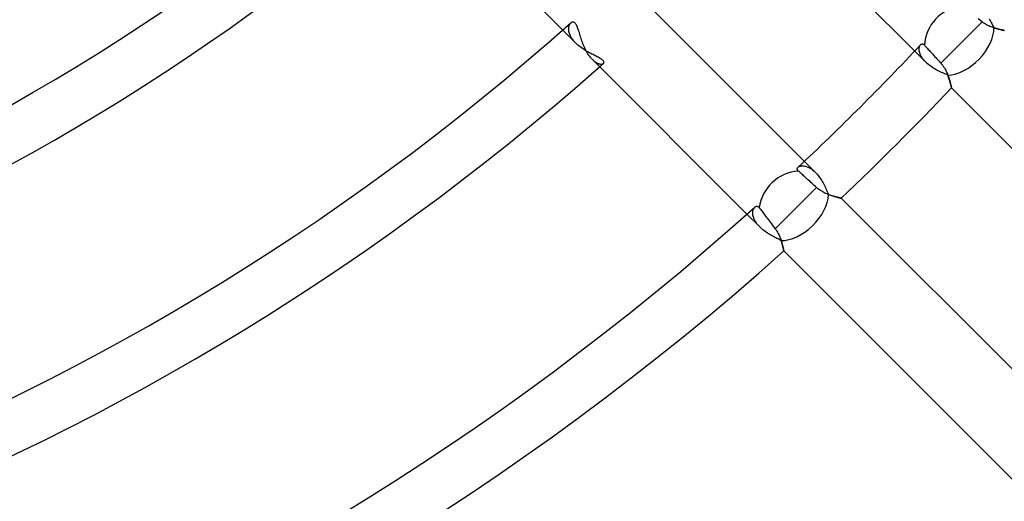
# Model space of a CAD drawing. Header units: millimetres. Extents: x -185 to 185, y -185 to 185.
# Tile 33 of 56: x 27 to 51, y -57 to -45. Entities that reach past the tile are written whole.
import ezdxf

# ---------------------------------------------------------------- set-up
doc = ezdxf.new("R2010")
doc.units = ezdxf.units.MM
doc.layers.add('MAIN-1', color=7, linetype='Continuous')
doc.layers.add('MAIN-2', color=7, linetype='Continuous')

msp = doc.modelspace()

# ---------------------------------------------------------------- linework, layer by layer
at = {"layer": 'MAIN-1'}
for p, q in [((36.278, -41.666), (40.057, -45.445)), ((44.827, -42.133), (48.654, -45.96)), ((45.96, -48.654), (42.133, -44.827)), ((50.239, -45.2), (50.208, -45.176)), ((50.27, -45.223), (50.239, -45.2)), ((40.258, -45.268), (40.268, -45.259)), ((40.268, -45.259), (40.279, -45.253)), ((40.279, -45.253), (40.29, -45.249)), ((40.29, -45.249), (40.302, -45.247)), ((40.302, -45.247), (40.314, -45.248)), ((40.314, -45.248), (40.326, -45.251)), ((40.326, -45.251), (40.338, -45.257)), ((40.338, -45.257), (40.349, -45.266)), ((40.349, -45.266), (40.36, -45.277)), ((40.36, -45.277), (40.371, -45.291)), ((40.371, -45.291), (40.382, -45.308)), ((40.382, -45.308), (40.392, -45.327)), ((40.392, -45.327), (40.401, -45.349)), ((40.401, -45.349), (40.41, -45.372)), ((40.41, -45.372), (40.419, -45.397)), ((40.419, -45.397), (40.428, -45.424)), ((40.428, -45.424), (40.437, -45.452)), ((40.437, -45.452), (40.446, -45.481)), ((49.796, -45.754), (50.302, -45.248)), ((50.302, -45.248), (50.27, -45.223)), ((50.329, -45.267), (50.302, -45.248)), ((50.356, -45.285), (50.329, -45.267)), ((50.383, -45.302), (50.356, -45.285)), ((50.41, -45.317), (50.383, -45.302)), ((50.438, -45.332), (50.41, -45.317)), ((50.466, -45.345), (50.438, -45.332)), ((50.493, -45.357), (50.466, -45.345)), ((50.52, -45.368), (50.493, -45.357)), ((50.547, -45.378), (50.52, -45.368)), ((50.574, -45.387), (50.547, -45.378)), ((50.6, -45.396), (50.574, -45.387)), ((50.626, -45.404), (50.6, -45.396)), ((50.65, -45.411), (50.626, -45.404)), ((50.674, -45.417), (50.65, -45.411)), ((50.697, -45.423), (50.674, -45.417)), ((50.719, -45.429), (50.697, -45.423)), ((50.739, -45.433), (50.719, -45.429)), ((50.758, -45.438), (50.739, -45.433)), ((50.775, -45.441), (50.758, -45.438)), ((50.79, -45.444), (50.775, -45.441)), ((50.804, -45.447), (50.79, -45.444)), ((50.815, -45.449), (50.804, -45.447)), ((50.825, -45.451), (50.815, -45.449)), ((50.833, -45.453), (50.825, -45.451)), ((50.838, -45.454), (50.833, -45.453)), ((50.842, -45.454), (50.838, -45.454)), ((50.843, -45.455), (50.842, -45.454)), ((40.446, -45.481), (40.455, -45.512)), ((40.455, -45.512), (40.464, -45.544)), ((40.464, -45.544), (40.474, -45.577)), ((40.474, -45.577), (40.484, -45.611)), ((40.484, -45.611), (40.495, -45.646)), ((40.495, -45.646), (40.507, -45.682)), ((40.507, -45.682), (40.519, -45.717)), ((40.519, -45.717), (40.532, -45.753)), ((40.532, -45.753), (40.546, -45.789)), ((40.546, -45.789), (40.561, -45.825)), ((40.561, -45.825), (40.576, -45.86)), ((40.576, -45.86), (40.592, -45.895)), ((40.592, -45.895), (40.609, -45.93)), ((40.609, -45.93), (40.627, -45.963)), ((48.799, -45.805), (48.806, -45.799)), ((48.806, -45.799), (48.814, -45.793)), ((48.814, -45.793), (48.822, -45.789)), ((48.822, -45.789), (48.83, -45.787)), ((48.83, -45.787), (48.838, -45.785)), ((48.838, -45.785), (48.847, -45.786)), ((48.847, -45.786), (48.856, -45.788)), ((48.856, -45.788), (48.865, -45.791)), ((48.865, -45.791), (48.874, -45.797)), ((48.874, -45.797), (48.883, -45.804)), ((48.883, -45.804), (48.892, -45.813)), ((48.892, -45.813), (48.905, -45.828)), ((48.905, -45.828), (48.919, -45.844)), ((48.919, -45.844), (48.935, -45.861)), ((48.935, -45.861), (48.951, -45.879)), ((48.951, -45.879), (48.968, -45.898)), ((48.968, -45.898), (48.986, -45.918)), ((48.986, -45.918), (49.006, -45.94)), ((49.293, -46.257), (49.796, -45.754)), ((40.627, -45.963), (40.646, -45.995)), ((40.646, -45.995), (40.665, -46.026)), ((40.665, -46.026), (40.685, -46.056)), ((40.685, -46.056), (40.706, -46.085)), ((40.706, -46.085), (40.728, -46.111)), ((40.728, -46.111), (40.749, -46.136)), ((40.749, -46.136), (40.771, -46.159)), ((40.771, -46.159), (44.555, -49.943)), ((49.006, -45.94), (49.027, -45.963)), ((49.027, -45.963), (49.049, -45.988)), ((49.049, -45.988), (49.072, -46.013)), ((49.072, -46.013), (49.095, -46.038)), ((49.095, -46.038), (49.117, -46.063)), ((49.117, -46.063), (49.141, -46.09)), ((49.141, -46.09), (49.166, -46.117)), ((49.166, -46.117), (49.192, -46.146)), ((49.192, -46.146), (49.218, -46.174)), ((49.218, -46.174), (49.243, -46.202)), ((49.243, -46.202), (49.268, -46.23)), ((49.268, -46.23), (49.293, -46.257)), ((49.293, -46.257), (49.316, -46.284)), ((49.316, -46.284), (49.338, -46.312)), ((49.338, -46.312), (49.359, -46.341)), ((49.359, -46.341), (49.378, -46.37)), ((49.378, -46.37), (49.395, -46.4)), ((49.395, -46.4), (49.411, -46.429)), ((49.411, -46.429), (49.426, -46.459)), ((49.426, -46.459), (49.44, -46.489)), ((49.44, -46.489), (49.453, -46.519)), ((49.453, -46.519), (49.465, -46.548)), ((49.465, -46.548), (49.475, -46.578)), ((49.475, -46.578), (49.485, -46.606)), ((49.485, -46.606), (49.495, -46.634)), ((49.495, -46.634), (49.503, -46.661)), ((49.503, -46.661), (49.511, -46.687)), ((49.511, -46.687), (49.517, -46.712)), ((49.517, -46.712), (49.524, -46.735)), ((49.524, -46.735), (49.529, -46.757)), ((49.529, -46.757), (49.534, -46.777)), ((49.534, -46.777), (49.538, -46.795)), ((49.538, -46.795), (49.542, -46.811)), ((49.542, -46.811), (49.545, -46.825)), ((49.545, -46.825), (49.548, -46.837)), ((49.548, -46.837), (49.55, -46.846)), ((49.55, -46.846), (49.551, -46.853)), ((49.551, -46.853), (49.552, -46.857)), ((49.552, -46.857), (49.552, -46.858)), ((49.552, -46.858), (55.661, -52.967)), ((45.786, -48.83), (45.789, -48.822)), ((45.789, -48.822), (45.793, -48.814)), ((45.793, -48.814), (45.799, -48.806)), ((45.799, -48.806), (45.805, -48.799)), ((45.785, -48.838), (45.786, -48.83)), ((45.786, -48.847), (45.785, -48.838)), ((45.788, -48.856), (45.786, -48.847)), ((45.791, -48.865), (45.788, -48.856)), ((45.797, -48.874), (45.791, -48.865)), ((45.804, -48.883), (45.797, -48.874)), ((45.813, -48.892), (45.804, -48.883)), ((45.828, -48.905), (45.813, -48.892)), ((45.844, -48.919), (45.828, -48.905)), ((45.861, -48.935), (45.844, -48.919)), ((45.879, -48.951), (45.861, -48.935)), ((45.898, -48.968), (45.879, -48.951)), ((45.918, -48.986), (45.898, -48.968)), ((45.94, -49.006), (45.918, -48.986)), ((45.963, -49.027), (45.94, -49.006)), ((45.988, -49.049), (45.963, -49.027)), ((46.013, -49.072), (45.988, -49.049)), ((45.754, -49.796), (46.257, -49.293)), ((46.038, -49.095), (46.013, -49.072)), ((46.063, -49.117), (46.038, -49.095)), ((46.09, -49.141), (46.063, -49.117)), ((46.117, -49.166), (46.09, -49.141)), ((46.146, -49.192), (46.117, -49.166)), ((46.174, -49.218), (46.146, -49.192)), ((46.202, -49.243), (46.174, -49.218)), ((46.23, -49.268), (46.202, -49.243)), ((46.257, -49.293), (46.23, -49.268)), ((46.281, -49.313), (46.257, -49.293)), ((46.305, -49.333), (46.281, -49.313)), ((46.33, -49.351), (46.305, -49.333)), ((46.356, -49.369), (46.33, -49.351)), ((46.382, -49.385), (46.356, -49.369)), ((46.408, -49.4), (46.382, -49.385)), ((46.434, -49.414), (46.408, -49.4)), ((46.46, -49.427), (46.434, -49.414)), ((46.486, -49.439), (46.46, -49.427)), ((46.512, -49.45), (46.486, -49.439)), ((46.538, -49.461), (46.512, -49.45)), ((46.563, -49.47), (46.538, -49.461)), ((46.589, -49.479), (46.563, -49.47)), ((46.613, -49.488), (46.589, -49.479)), ((46.637, -49.496), (46.613, -49.488)), ((46.661, -49.503), (46.637, -49.496)), ((46.684, -49.509), (46.661, -49.503)), ((46.705, -49.516), (46.684, -49.509)), ((46.726, -49.521), (46.705, -49.516)), ((46.746, -49.526), (46.726, -49.521)), ((46.764, -49.531), (46.746, -49.526)), ((46.781, -49.535), (46.764, -49.531)), ((46.797, -49.539), (46.781, -49.535)), ((46.811, -49.542), (46.797, -49.539)), ((46.823, -49.545), (46.811, -49.542)), ((46.834, -49.547), (46.823, -49.545)), ((46.842, -49.549), (46.834, -49.547)), ((44.749, -49.77), (44.758, -49.763)), ((44.758, -49.763), (44.767, -49.757)), ((44.767, -49.757), (44.777, -49.753)), ((44.777, -49.753), (44.786, -49.751)), ((44.786, -49.751), (44.796, -49.75)), ((44.796, -49.75), (44.807, -49.751)), ((44.807, -49.751), (44.817, -49.754)), ((44.817, -49.754), (44.827, -49.759)), ((44.827, -49.759), (44.837, -49.767)), ((44.837, -49.767), (44.847, -49.776)), ((44.847, -49.776), (44.857, -49.788)), ((44.857, -49.788), (44.87, -49.805)), ((46.849, -49.55), (46.842, -49.549)), ((46.854, -49.551), (46.849, -49.55)), ((46.857, -49.552), (46.854, -49.551)), ((46.858, -49.552), (46.857, -49.552)), ((52.967, -55.661), (46.858, -49.552)), ((44.87, -49.805), (44.884, -49.824)), ((44.884, -49.824), (44.9, -49.844)), ((44.9, -49.844), (44.916, -49.866)), ((44.916, -49.866), (44.932, -49.888)), ((44.932, -49.888), (44.951, -49.912)), ((44.951, -49.912), (44.971, -49.939)), ((44.971, -49.939), (44.992, -49.966)), ((44.992, -49.966), (45.013, -49.994)), ((45.013, -49.994), (45.035, -50.023)), ((45.035, -50.023), (45.056, -50.051)), ((45.248, -50.302), (45.754, -49.796)), ((45.056, -50.051), (45.079, -50.081)), ((45.079, -50.081), (45.103, -50.112)), ((45.103, -50.112), (45.128, -50.145)), ((45.128, -50.145), (45.152, -50.177)), ((45.152, -50.177), (45.176, -50.208)), ((45.176, -50.208), (45.2, -50.239)), ((45.2, -50.239), (45.223, -50.27)), ((45.223, -50.27), (45.248, -50.302)), ((45.248, -50.302), (45.268, -50.329)), ((45.268, -50.329), (45.286, -50.357)), ((45.286, -50.357), (45.303, -50.385)), ((45.303, -50.385), (45.319, -50.413)), ((45.319, -50.413), (45.333, -50.442)), ((45.333, -50.442), (45.347, -50.47)), ((45.347, -50.47), (45.359, -50.498)), ((45.359, -50.498), (45.37, -50.526)), ((45.37, -50.526), (45.38, -50.553)), ((45.38, -50.553), (45.389, -50.58)), ((45.389, -50.58), (45.398, -50.606)), ((45.398, -50.606), (45.405, -50.631)), ((45.405, -50.631), (45.412, -50.656)), ((45.412, -50.656), (45.419, -50.679)), ((45.419, -50.679), (45.424, -50.701)), ((45.424, -50.701), (45.43, -50.722)), ((45.43, -50.722), (45.434, -50.742)), ((45.434, -50.742), (45.438, -50.76)), ((45.438, -50.76), (45.442, -50.777)), ((45.442, -50.777), (45.445, -50.792)), ((45.445, -50.792), (45.447, -50.805)), ((45.447, -50.805), (45.45, -50.816)), ((45.45, -50.816), (45.451, -50.826)), ((45.451, -50.826), (45.453, -50.833)), ((45.453, -50.833), (45.454, -50.838)), ((45.454, -50.838), (45.454, -50.842)), ((45.454, -50.842), (45.455, -50.843)), ((45.455, -50.843), (51.57, -56.958))]:
    msp.add_line(p, q, dxfattribs=at)
for radius, start, end in [(49.149, 230.7791, 309.2209), (47.879, 232.7267, 307.2733), (54.229, 228.7349, 311.2651), (55.499, 228.9364, 311.0636), (60.579, 228.35252, 311.64746), (66.929, 313.18757, 316.81245), (61.849, 228.53174, 311.46824), (68.199, 313.39934, 316.60062), (66.929, 228.04106, 311.95898), (68.199, 228.20258, 311.79746), (76.835, 227.8423, 312.15774)]:
    msp.add_arc((0, 0), radius, start, end, dxfattribs=at)
for centre, start_param, end_param in [((49.796, -45.754), 0.849105, 2.366567), ((45.754, -49.796), 0.775026, 2.292488)]:
    msp.add_ellipse(centre, major_axis=(0.674, 0.674), ratio=0.895823, start_param=start_param, end_param=end_param, dxfattribs=at)
at = {"layer": 'MAIN-2'}
for p, q in [((50.475, -45.172), (50.491, -45.201)), ((50.491, -45.201), (50.506, -45.23)), ((40.057, -45.445), (40.377, -45.766)), ((40.203, -45.411), (40.204, -45.389)), ((40.203, -45.433), (40.203, -45.411)), ((40.205, -45.456), (40.203, -45.433)), ((40.204, -45.389), (40.207, -45.369)), ((40.209, -45.48), (40.205, -45.456)), ((40.207, -45.369), (40.211, -45.35)), ((40.211, -45.35), (40.216, -45.333)), ((40.216, -45.333), (40.223, -45.317)), ((40.223, -45.317), (40.23, -45.302)), ((40.23, -45.302), (40.239, -45.289)), ((40.239, -45.289), (40.248, -45.277)), ((40.248, -45.277), (40.258, -45.268)), ((50.506, -45.23), (50.521, -45.259)), ((50.521, -45.259), (50.535, -45.287)), ((50.535, -45.287), (50.549, -45.314)), ((50.549, -45.314), (50.562, -45.341)), ((50.562, -45.341), (50.575, -45.367)), ((50.575, -45.367), (50.588, -45.392)), ((50.588, -45.392), (50.611, -45.399)), ((50.611, -45.399), (50.633, -45.406)), ((50.633, -45.406), (50.654, -45.412)), ((50.654, -45.412), (50.675, -45.418)), ((50.675, -45.418), (50.695, -45.423)), ((50.695, -45.423), (50.713, -45.427)), ((50.713, -45.427), (50.731, -45.432)), ((50.731, -45.432), (50.748, -45.435)), ((50.748, -45.435), (50.764, -45.439)), ((50.764, -45.439), (50.778, -45.442)), ((50.778, -45.442), (50.791, -45.445)), ((50.791, -45.445), (50.803, -45.447)), ((50.803, -45.447), (50.813, -45.449)), ((50.813, -45.449), (50.822, -45.451)), ((50.822, -45.451), (50.829, -45.452)), ((50.829, -45.452), (50.835, -45.453)), ((50.835, -45.453), (50.839, -45.454)), ((50.839, -45.454), (50.842, -45.454)), ((50.842, -45.454), (50.843, -45.455)), ((40.215, -45.504), (40.209, -45.48)), ((40.222, -45.53), (40.215, -45.504)), ((40.232, -45.555), (40.222, -45.53)), ((40.243, -45.581), (40.232, -45.555)), ((40.256, -45.608), (40.243, -45.581)), ((40.272, -45.634), (40.256, -45.608)), ((40.289, -45.661), (40.272, -45.634)), ((40.309, -45.688), (40.289, -45.661)), ((40.33, -45.714), (40.309, -45.688)), ((40.353, -45.74), (40.33, -45.714)), ((40.377, -45.766), (40.353, -45.74)), ((40.401, -45.789), (40.377, -45.766)), ((40.427, -45.812), (40.401, -45.789)), ((40.453, -45.834), (40.427, -45.812)), ((40.48, -45.855), (40.453, -45.834)), ((40.508, -45.876), (40.48, -45.855)), ((40.536, -45.896), (40.508, -45.876)), ((40.565, -45.915), (40.536, -45.896)), ((40.594, -45.934), (40.565, -45.915)), ((40.624, -45.952), (40.594, -45.934)), ((48.764, -45.905), (48.766, -45.884)), ((48.764, -45.927), (48.764, -45.905)), ((48.766, -45.951), (48.764, -45.927)), ((48.766, -45.884), (48.77, -45.864)), ((48.77, -45.864), (48.775, -45.846)), ((48.775, -45.846), (48.782, -45.831)), ((48.782, -45.831), (48.79, -45.817)), ((48.79, -45.817), (48.799, -45.805)), ((40.653, -45.969), (40.624, -45.952)), ((40.682, -45.986), (40.653, -45.969)), ((40.712, -46.002), (40.682, -45.986)), ((40.741, -46.017), (40.712, -46.002)), ((40.769, -46.032), (40.741, -46.017)), ((40.797, -46.047), (40.769, -46.032)), ((40.771, -46.159), (40.79, -46.177)), ((40.79, -46.177), (40.808, -46.193)), ((40.824, -46.061), (40.797, -46.047)), ((40.851, -46.074), (40.824, -46.061)), ((40.876, -46.087), (40.851, -46.074)), ((40.901, -46.1), (40.876, -46.087)), ((40.924, -46.112), (40.901, -46.1)), ((40.946, -46.125), (40.924, -46.112)), ((40.967, -46.137), (40.946, -46.125)), ((40.985, -46.148), (40.967, -46.137)), ((41.002, -46.16), (40.985, -46.148)), ((41.017, -46.171), (41.002, -46.16)), ((41.03, -46.182), (41.017, -46.171)), ((48.654, -45.96), (48.919, -46.225)), ((48.77, -45.976), (48.766, -45.951)), ((48.777, -46.002), (48.77, -45.976)), ((48.786, -46.029), (48.777, -46.002)), ((48.797, -46.056), (48.786, -46.029)), ((48.811, -46.084), (48.797, -46.056)), ((48.827, -46.112), (48.811, -46.084)), ((48.847, -46.14), (48.827, -46.112)), ((48.868, -46.169), (48.847, -46.14)), ((48.892, -46.197), (48.868, -46.169)), ((40.808, -46.193), (40.827, -46.208)), ((40.827, -46.208), (40.845, -46.222)), ((40.845, -46.222), (40.863, -46.234)), ((40.863, -46.234), (40.881, -46.244)), ((40.881, -46.244), (40.898, -46.253)), ((40.898, -46.253), (40.915, -46.26)), ((40.915, -46.26), (40.932, -46.267)), ((40.932, -46.267), (40.948, -46.271)), ((40.948, -46.271), (40.963, -46.275)), ((40.963, -46.275), (40.977, -46.277)), ((40.977, -46.277), (40.991, -46.278)), ((40.991, -46.278), (41.003, -46.278)), ((41.003, -46.278), (41.015, -46.277)), ((41.015, -46.277), (41.025, -46.275)), ((41.025, -46.275), (41.035, -46.272)), ((41.041, -46.193), (41.03, -46.182)), ((41.035, -46.272), (41.043, -46.267)), ((41.049, -46.204), (41.041, -46.193)), ((41.043, -46.267), (41.05, -46.262)), ((41.056, -46.214), (41.049, -46.204)), ((41.05, -46.262), (41.056, -46.256)), ((41.06, -46.223), (41.056, -46.214)), ((41.056, -46.256), (41.06, -46.249)), ((41.062, -46.233), (41.06, -46.223)), ((41.06, -46.249), (41.062, -46.241)), ((41.062, -46.241), (41.062, -46.233)), ((48.919, -46.225), (48.892, -46.197)), ((48.943, -46.248), (48.919, -46.225)), ((48.969, -46.271), (48.943, -46.248)), ((48.997, -46.294), (48.969, -46.271)), ((49.025, -46.316), (48.997, -46.294)), ((49.055, -46.337), (49.025, -46.316)), ((49.086, -46.357), (49.055, -46.337)), ((49.117, -46.377), (49.086, -46.357)), ((49.149, -46.396), (49.117, -46.377)), ((49.181, -46.414), (49.149, -46.396)), ((49.213, -46.431), (49.181, -46.414)), ((49.246, -46.448), (49.213, -46.431)), ((49.278, -46.464), (49.246, -46.448)), ((49.311, -46.479), (49.278, -46.464)), ((49.343, -46.493), (49.311, -46.479)), ((49.374, -46.507), (49.343, -46.493)), ((49.405, -46.521), (49.374, -46.507)), ((49.435, -46.534), (49.405, -46.521)), ((49.464, -46.547), (49.435, -46.534)), ((49.474, -46.573), (49.464, -46.547)), ((49.483, -46.599), (49.474, -46.573)), ((49.491, -46.624), (49.483, -46.599)), ((49.499, -46.649), (49.491, -46.624)), ((49.506, -46.673), (49.499, -46.649)), ((49.513, -46.696), (49.506, -46.673)), ((49.519, -46.718), (49.513, -46.696)), ((49.524, -46.738), (49.519, -46.718)), ((49.529, -46.758), (49.524, -46.738)), ((49.534, -46.776), (49.529, -46.758)), ((49.538, -46.792), (49.534, -46.776)), ((49.541, -46.807), (49.538, -46.792)), ((49.544, -46.82), (49.541, -46.807)), ((49.547, -46.832), (49.544, -46.82)), ((49.549, -46.841), (49.547, -46.832)), ((49.55, -46.849), (49.549, -46.841)), ((49.551, -46.854), (49.55, -46.849)), ((49.552, -46.857), (49.551, -46.854)), ((49.552, -46.858), (49.552, -46.857)), ((45.805, -48.799), (45.817, -48.79)), ((45.817, -48.79), (45.83, -48.782)), ((45.83, -48.782), (45.846, -48.775)), ((45.846, -48.775), (45.863, -48.77)), ((45.863, -48.77), (45.882, -48.766)), ((45.882, -48.766), (45.903, -48.764)), ((45.903, -48.764), (45.925, -48.764)), ((45.925, -48.764), (45.949, -48.766)), ((45.949, -48.766), (45.974, -48.77)), ((46.225, -48.919), (45.96, -48.654)), ((45.974, -48.77), (46, -48.776)), ((46, -48.776), (46.027, -48.785)), ((46.027, -48.785), (46.054, -48.796)), ((46.054, -48.796), (46.082, -48.81)), ((46.082, -48.81), (46.111, -48.827)), ((46.111, -48.827), (46.14, -48.846)), ((46.14, -48.846), (46.168, -48.868)), ((46.168, -48.868), (46.197, -48.892)), ((46.197, -48.892), (46.225, -48.919)), ((46.225, -48.919), (46.248, -48.943)), ((46.248, -48.943), (46.271, -48.969)), ((46.271, -48.969), (46.294, -48.997)), ((46.294, -48.997), (46.316, -49.026)), ((46.316, -49.026), (46.337, -49.055)), ((46.337, -49.055), (46.357, -49.086)), ((46.357, -49.086), (46.377, -49.117)), ((46.377, -49.117), (46.396, -49.149)), ((46.396, -49.149), (46.414, -49.181)), ((46.414, -49.181), (46.431, -49.213)), ((46.431, -49.213), (46.448, -49.246)), ((46.448, -49.246), (46.464, -49.278)), ((46.464, -49.278), (46.479, -49.311)), ((46.479, -49.311), (46.493, -49.343)), ((46.493, -49.343), (46.507, -49.374)), ((46.507, -49.374), (46.521, -49.405)), ((46.521, -49.405), (46.534, -49.435)), ((46.534, -49.435), (46.547, -49.464)), ((46.547, -49.464), (46.573, -49.474)), ((46.573, -49.474), (46.599, -49.483)), ((46.599, -49.483), (46.624, -49.491)), ((46.624, -49.491), (46.649, -49.499)), ((46.649, -49.499), (46.673, -49.506)), ((46.673, -49.506), (46.695, -49.513)), ((46.695, -49.513), (46.717, -49.519)), ((46.717, -49.519), (46.738, -49.524)), ((46.738, -49.524), (46.757, -49.529)), ((46.757, -49.529), (46.775, -49.534)), ((46.775, -49.534), (46.792, -49.538)), ((46.792, -49.538), (46.807, -49.541)), ((46.807, -49.541), (46.82, -49.544)), ((46.82, -49.544), (46.831, -49.546)), ((46.831, -49.546), (46.841, -49.549)), ((44.73, -49.792), (44.739, -49.78)), ((44.739, -49.78), (44.749, -49.77)), ((46.841, -49.549), (46.848, -49.55)), ((46.848, -49.55), (46.854, -49.551)), ((46.854, -49.551), (46.857, -49.552)), ((46.857, -49.552), (46.858, -49.552)), ((44.555, -49.943), (44.869, -50.257)), ((44.697, -49.897), (44.699, -49.876)), ((44.697, -49.919), (44.697, -49.897)), ((44.698, -49.942), (44.697, -49.919)), ((44.701, -49.966), (44.698, -49.942)), ((44.699, -49.876), (44.703, -49.856)), ((44.706, -49.991), (44.701, -49.966)), ((44.703, -49.856), (44.708, -49.838)), ((44.713, -50.016), (44.706, -49.991)), ((44.708, -49.838), (44.714, -49.821)), ((44.722, -50.042), (44.713, -50.016)), ((44.714, -49.821), (44.721, -49.806)), ((44.721, -49.806), (44.73, -49.792)), ((44.733, -50.069), (44.722, -50.042)), ((44.746, -50.095), (44.733, -50.069)), ((44.762, -50.122), (44.746, -50.095)), ((44.779, -50.15), (44.762, -50.122)), ((44.799, -50.177), (44.779, -50.15)), ((44.82, -50.204), (44.799, -50.177)), ((44.844, -50.231), (44.82, -50.204)), ((44.869, -50.257), (44.844, -50.231)), ((44.892, -50.28), (44.869, -50.257)), ((44.917, -50.302), (44.892, -50.28)), ((44.944, -50.324), (44.917, -50.302)), ((44.97, -50.345), (44.944, -50.324)), ((44.998, -50.366), (44.97, -50.345)), ((45.026, -50.386), (44.998, -50.366)), ((45.055, -50.405), (45.026, -50.386)), ((45.084, -50.423), (45.055, -50.405)), ((45.113, -50.441), (45.084, -50.423)), ((45.142, -50.458), (45.113, -50.441)), ((45.172, -50.475), (45.142, -50.458)), ((45.201, -50.491), (45.172, -50.475)), ((45.23, -50.506), (45.201, -50.491)), ((45.259, -50.521), (45.23, -50.506)), ((45.287, -50.535), (45.259, -50.521)), ((45.315, -50.549), (45.287, -50.535)), ((45.341, -50.562), (45.315, -50.549)), ((45.367, -50.575), (45.341, -50.562)), ((45.392, -50.588), (45.367, -50.575)), ((45.399, -50.61), (45.392, -50.588)), ((45.406, -50.632), (45.399, -50.61)), ((45.412, -50.654), (45.406, -50.632)), ((45.417, -50.674), (45.412, -50.654)), ((45.423, -50.694), (45.417, -50.674)), ((45.427, -50.713), (45.423, -50.694)), ((45.432, -50.731), (45.427, -50.713)), ((45.435, -50.748), (45.432, -50.731)), ((45.439, -50.763), (45.435, -50.748)), ((45.442, -50.778), (45.439, -50.763)), ((45.445, -50.791), (45.442, -50.778)), ((45.447, -50.803), (45.445, -50.791)), ((45.449, -50.813), (45.447, -50.803)), ((45.451, -50.822), (45.449, -50.813)), ((45.452, -50.83), (45.451, -50.822)), ((45.453, -50.835), (45.452, -50.83)), ((45.454, -50.839), (45.453, -50.835)), ((45.454, -50.842), (45.454, -50.839)), ((45.455, -50.843), (45.454, -50.842))]:
    msp.add_line(p, q, dxfattribs=at)
for radius, start, end in [(132, 179.99998, 0), (128, 270.00002, 0), (127, 270.00002, 0), (61.849, 311.46824, 311.58358)]:
    msp.add_arc((0, 0), radius, start, end, dxfattribs=at)
for centre, major_axis, ratio, start_param, end_param in [((115.475, 47.225), (-77.635, 106.855), 0.809017, 1.73342, 2.280052), ((49.796, -45.754), (0.674, 0.674), 0.620199, -2.557648, -0.540758), ((45.754, -49.796), (0.674, 0.674), 0.620199, -2.600834, -0.583944)]:
    msp.add_ellipse(centre, major_axis=major_axis, ratio=ratio, start_param=start_param, end_param=end_param, dxfattribs=at)

doc.saveas('drawing.dxf')
